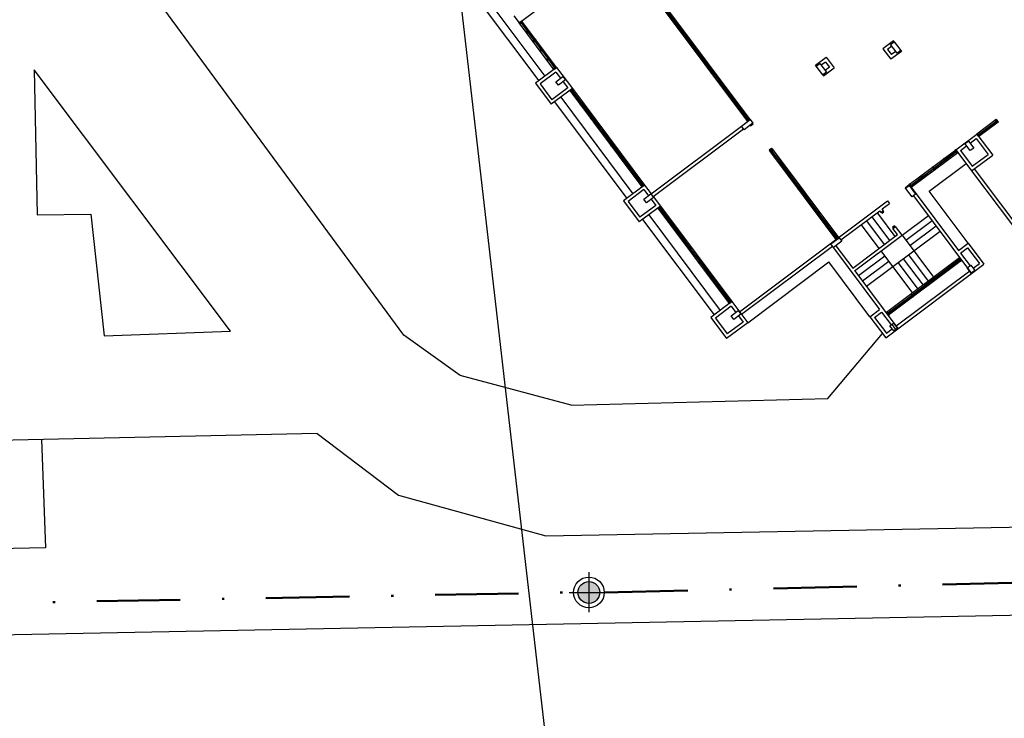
# Model space of a CAD drawing. Header units: millimetres. Extents: x 593 to 1794, y -180 to 570.
# Tile 8 of 71: x 934 to 979, y 11 to 43. Entities that reach past the tile are written whole.
import ezdxf

# ---------------------------------------------------------------- set-up
doc = ezdxf.new("R2010")
doc.units = ezdxf.units.MM
doc.header["$MEASUREMENT"] = 0
doc.linetypes.add('DASHDOT', pattern=[25.4, 12.7, -6.35, 0, -6.35])
for name, color, linetype, lineweight in [('Layout - Marco Polo', 252, 'Continuous', 25), ('Layout 01 - Marco Polo', 152, 'Continuous', 25), ('Layout-02 - Marco Polo', 243, 'Continuous', 50), ('Linha de Chamada - Marco Polo', 1, 'Continuous', 25)]:
    doc.layers.add(name, color=color, linetype=linetype, lineweight=lineweight)

msp = doc.modelspace()

# ---------------------------------------------------------------- hatches: boundary and pattern name
at = {"layer": 'Layout 01 - Marco Polo', "linetype": 'Continuous'}
msp.add_hatch(color=256, dxfattribs=at).paths.add_polyline_path([(960.604, 16.529), (960.602, 16.573), (960.597, 16.616), (960.587, 16.659), (960.574, 16.7), (960.557, 16.74), (960.537, 16.779), (960.514, 16.816), (960.487, 16.851), (960.458, 16.883), (960.426, 16.912), (960.391, 16.939), (960.354, 16.962), (960.316, 16.982), (960.275, 16.999), (960.234, 17.012), (960.191, 17.022), (960.148, 17.027), (960.104, 17.029), (960.061, 17.027), (960.017, 17.022), (959.975, 17.012), (959.933, 16.999), (959.893, 16.982), (959.854, 16.962), (959.817, 16.939), (959.783, 16.912), (959.751, 16.883), (959.721, 16.851), (959.695, 16.816), (959.671, 16.779), (959.651, 16.74), (959.634, 16.7), (959.621, 16.659), (959.612, 16.616), (959.606, 16.573), (959.604, 16.529), (959.604, 16.529), (959.606, 16.486), (959.612, 16.442), (959.621, 16.4), (959.634, 16.358), (959.651, 16.318), (959.671, 16.279), (959.695, 16.242), (959.721, 16.208), (959.751, 16.176), (959.783, 16.146), (959.817, 16.12), (959.854, 16.096), (959.893, 16.076), (959.933, 16.059), (959.975, 16.046), (960.017, 16.037), (960.061, 16.031), (960.104, 16.029), (960.148, 16.031), (960.191, 16.037), (960.234, 16.046), (960.275, 16.059), (960.316, 16.076), (960.354, 16.096), (960.391, 16.12), (960.426, 16.146), (960.458, 16.176), (960.487, 16.208), (960.514, 16.242), (960.537, 16.279), (960.557, 16.318), (960.574, 16.358), (960.587, 16.4), (960.597, 16.442), (960.602, 16.486), (960.604, 16.529)])

# ---------------------------------------------------------------- linework, layer by layer
at = {"layer": 'Layout - Marco Polo'}
for p, q in [((951.66, 28.274), (924.8, 64.81)), ((956.923, 42.518), (961.442, 45.901)), ((954.773, 44.531), (958.099, 40.088)), ((954.493, 44.321), (957.819, 39.878)), ((963.45, 43.22), (967.345, 38.016)), ((963.529, 43.217), (964.052, 42.519)), ((963.551, 43.233), (964.073, 42.535)), ((967.466, 38.106), (963.57, 43.309)), ((956.684, 42.839), (956.923, 42.518)), ((956.923, 42.518), (957.043, 42.608)), ((957.043, 42.608), (956.923, 42.518)), ((958.512, 40.397), (956.923, 42.518)), ((956.923, 42.518), (956.953, 42.478)), ((956.953, 42.478), (957.073, 42.568)), ((957.008, 42.519), (957.289, 42.143)), ((957.019, 42.528), (957.301, 42.151)), ((958.632, 40.487), (957.043, 42.608)), ((957.073, 42.568), (957.043, 42.608)), ((964.122, 42.572), (964.002, 42.482)), ((964.002, 42.482), (964.032, 42.442)), ((964.032, 42.442), (964.152, 42.532)), ((964.082, 42.479), (964.604, 41.781)), ((964.103, 42.495), (964.625, 41.797)), ((964.152, 42.532), (964.122, 42.572)), ((957.355, 42.192), (957.235, 42.102)), ((957.235, 42.102), (957.265, 42.062)), ((957.265, 42.062), (957.385, 42.152)), ((957.319, 42.103), (957.601, 41.726)), ((957.331, 42.111), (957.613, 41.735)), ((957.385, 42.152), (957.355, 42.192)), ((964.675, 41.834), (964.554, 41.744)), ((964.584, 41.704), (964.704, 41.794)), ((964.704, 41.794), (964.675, 41.834)), ((957.667, 41.776), (957.547, 41.686)), ((957.547, 41.686), (957.577, 41.646)), ((957.577, 41.646), (957.697, 41.736)), ((957.631, 41.686), (957.913, 41.31)), ((957.643, 41.695), (957.924, 41.319)), ((957.697, 41.736), (957.667, 41.776)), ((957.978, 41.359), (957.858, 41.269)), ((958.008, 41.319), (957.978, 41.359)), ((964.554, 41.744), (964.584, 41.704)), ((964.634, 41.741), (965.156, 41.044)), ((964.655, 41.757), (965.178, 41.06)), ((974.005, 41.702), (973.524, 41.343)), ((973.524, 41.343), (973.884, 40.862)), ((973.934, 41.462), (973.734, 41.313)), ((973.875, 41.542), (974.035, 41.662)), ((974.174, 41.142), (973.875, 41.542)), ((974.035, 41.662), (974.005, 41.702)), ((974.035, 41.662), (974.334, 41.262)), ((957.858, 41.269), (957.888, 41.229)), ((957.888, 41.229), (958.008, 41.319)), ((957.943, 41.27), (958.224, 40.894)), ((957.954, 41.279), (958.236, 40.902)), ((958.29, 40.943), (958.17, 40.853)), ((958.2, 40.813), (958.32, 40.903)), ((958.32, 40.903), (958.29, 40.943)), ((965.227, 41.097), (965.107, 41.007)), ((965.107, 41.007), (965.137, 40.967)), ((965.137, 40.967), (965.257, 41.057)), ((965.186, 41.004), (965.708, 40.306)), ((965.208, 41.02), (965.73, 40.322)), ((965.257, 41.057), (965.227, 41.097)), ((970.452, 40.591), (970.932, 40.951)), ((970.932, 40.951), (971.292, 40.471)), ((973.734, 41.313), (973.914, 41.072)), ((974.364, 41.222), (973.884, 40.862)), ((974.114, 41.222), (973.914, 41.072)), ((974.334, 41.262), (974.174, 41.142)), ((974.334, 41.262), (974.364, 41.222)), ((958.632, 40.487), (957.671, 39.768)), ((958.17, 40.853), (958.2, 40.813)), ((958.254, 40.854), (958.536, 40.477)), ((958.266, 40.862), (958.548, 40.486)), ((958.602, 40.527), (958.482, 40.437)), ((958.512, 40.397), (958.632, 40.487)), ((958.512, 40.397), (958.632, 40.487)), ((958.632, 40.487), (958.602, 40.527)), ((958.632, 40.487), (959.351, 39.526)), ((970.482, 40.551), (970.452, 40.591)), ((970.482, 40.551), (970.642, 40.671)), ((970.781, 40.151), (970.482, 40.551)), ((970.642, 40.671), (970.941, 40.271)), ((970.906, 40.736), (970.706, 40.586)), ((970.811, 40.111), (971.292, 40.471)), ((971.086, 40.496), (970.885, 40.346)), ((970.906, 40.736), (971.086, 40.496)), ((943.745, 28.456), (934.79, 40.378)), ((934.79, 40.378), (934.924, 33.761)), ((958.602, 40.277), (957.881, 39.737)), ((958.482, 40.437), (958.512, 40.397)), ((958.599, 39.838), (958.919, 40.078)), ((958.602, 40.277), (958.811, 39.997)), ((958.919, 40.078), (959.039, 39.917)), ((965.779, 40.359), (965.659, 40.269)), ((965.659, 40.269), (965.689, 40.229)), ((965.689, 40.229), (965.809, 40.319)), ((965.738, 40.266), (966.26, 39.568)), ((965.76, 40.282), (966.282, 39.585)), ((965.809, 40.319), (965.779, 40.359)), ((970.941, 40.271), (970.781, 40.151)), ((970.781, 40.151), (970.811, 40.111)), ((957.671, 39.768), (958.39, 38.807)), ((957.881, 39.737), (958.42, 39.017)), ((959.141, 39.556), (958.42, 39.017)), ((958.719, 39.678), (958.599, 39.838)), ((959.039, 39.917), (958.719, 39.678)), ((958.931, 39.837), (959.141, 39.556)), ((966.331, 39.621), (966.211, 39.531)), ((966.241, 39.491), (966.361, 39.581)), ((966.312, 39.545), (966.834, 38.847)), ((966.361, 39.581), (966.331, 39.621)), ((959.351, 39.526), (958.39, 38.807)), ((958.818, 39.128), (962.115, 34.725)), ((959.231, 39.436), (959.351, 39.526)), ((959.351, 39.526), (959.231, 39.436)), ((959.231, 39.436), (962.527, 35.033)), ((959.231, 39.436), (959.261, 39.396)), ((959.261, 39.396), (959.381, 39.486)), ((959.312, 39.434), (959.749, 38.851)), ((959.33, 39.448), (959.767, 38.865)), ((959.351, 39.526), (962.647, 35.123)), ((959.381, 39.486), (959.351, 39.526)), ((966.211, 39.531), (966.241, 39.491)), ((966.29, 39.528), (966.813, 38.831)), ((958.538, 38.918), (961.834, 34.515)), ((959.817, 38.903), (959.697, 38.813)), ((959.697, 38.813), (959.727, 38.773)), ((959.727, 38.773), (959.847, 38.863)), ((959.778, 38.811), (960.215, 38.228)), ((959.796, 38.825), (960.233, 38.241)), ((959.847, 38.863), (959.817, 38.903)), ((966.883, 38.884), (966.763, 38.794)), ((966.763, 38.794), (966.793, 38.754)), ((966.793, 38.754), (966.913, 38.844)), ((966.843, 38.791), (967.365, 38.093)), ((966.864, 38.807), (967.386, 38.109)), ((966.913, 38.844), (966.883, 38.884)), ((960.284, 38.28), (960.164, 38.19)), ((960.194, 38.15), (960.314, 38.239)), ((960.263, 38.201), (960.7, 37.618)), ((960.314, 38.239), (960.284, 38.28)), ((960.164, 38.19), (960.194, 38.15)), ((960.245, 38.188), (960.682, 37.605)), ((962.947, 34.723), (967.065, 37.807)), ((967.065, 37.806), (967.466, 38.106)), ((967.185, 37.646), (967.065, 37.806)), ((967.585, 37.946), (967.185, 37.646)), ((967.436, 38.146), (967.316, 38.056)), ((967.316, 38.056), (967.345, 38.016)), ((967.345, 38.016), (967.466, 38.106)), ((967.345, 38.016), (967.466, 38.106)), ((967.466, 38.106), (967.436, 38.146)), ((967.585, 37.946), (967.465, 37.856)), ((967.465, 37.856), (967.486, 37.828)), ((967.466, 38.106), (967.585, 37.946)), ((967.486, 37.828), (967.606, 37.918)), ((967.606, 37.918), (967.585, 37.946)), ((978.689, 38.107), (977.812, 37.451)), ((977.888, 37.433), (978.668, 38.018)), ((978.778, 37.987), (977.902, 37.331)), ((977.906, 37.409), (978.687, 37.993)), ((978.688, 38.075), (978.648, 38.045)), ((978.648, 38.045), (978.707, 37.965)), ((978.705, 38.119), (978.673, 38.095)), ((978.762, 37.975), (978.673, 38.095)), ((978.673, 38.095), (978.762, 37.975)), ((978.747, 37.995), (978.688, 38.075)), ((978.794, 37.999), (978.705, 38.119)), ((978.707, 37.965), (978.747, 37.995)), ((978.762, 37.975), (978.794, 37.999)), ((960.751, 37.656), (960.631, 37.566)), ((960.631, 37.566), (960.661, 37.526)), ((960.661, 37.526), (960.781, 37.616)), ((960.712, 37.565), (961.148, 36.981)), ((960.73, 37.578), (961.166, 36.995)), ((960.781, 37.616), (960.751, 37.656)), ((963.036, 34.603), (967.155, 37.686)), ((976.851, 36.732), (977.812, 37.451)), ((977.812, 37.451), (978.531, 36.49)), ((977.902, 37.331), (977.812, 37.451)), ((977.867, 37.461), (977.827, 37.431)), ((977.827, 37.431), (977.887, 37.351)), ((977.927, 37.381), (977.867, 37.461)), ((977.887, 37.351), (977.927, 37.381)), ((961.217, 37.033), (961.097, 36.943)), ((961.097, 36.943), (961.127, 36.903)), ((961.127, 36.903), (961.247, 36.993)), ((961.178, 36.941), (961.615, 36.358)), ((961.196, 36.955), (961.633, 36.372)), ((961.247, 36.993), (961.217, 37.033)), ((977.061, 36.702), (977.342, 36.911)), ((977.267, 37.012), (977.427, 37.131)), ((977.506, 36.691), (977.267, 37.012)), ((977.427, 37.131), (977.666, 36.811)), ((977.502, 37.031), (977.782, 37.241)), ((977.782, 37.241), (978.321, 36.521)), ((961.684, 36.41), (961.564, 36.32)), ((961.714, 36.37), (961.684, 36.41)), ((968.445, 36.797), (968.325, 36.707)), ((968.325, 36.707), (968.346, 36.679)), ((968.346, 36.679), (968.466, 36.769)), ((968.346, 36.679), (968.466, 36.769)), ((968.346, 36.679), (968.466, 36.769)), ((968.466, 36.769), (968.346, 36.679)), ((968.346, 36.679), (968.466, 36.769)), ((968.346, 36.679), (971.376, 32.633)), ((968.346, 36.679), (968.376, 36.639)), ((968.376, 36.639), (968.496, 36.729)), ((968.428, 36.678), (968.827, 36.146)), ((968.466, 36.769), (968.445, 36.797)), ((968.445, 36.69), (968.843, 36.158)), ((968.466, 36.769), (971.496, 32.723)), ((968.496, 36.729), (968.466, 36.769)), ((974.726, 35.141), (976.851, 36.732)), ((974.816, 35.021), (976.941, 36.612)), ((976.369, 36.289), (976.851, 36.649)), ((976.38, 36.274), (976.862, 36.635)), ((976.851, 36.732), (976.811, 36.702)), ((976.811, 36.702), (976.901, 36.582)), ((976.851, 36.732), (977.571, 35.771)), ((976.941, 36.612), (976.851, 36.732)), ((976.941, 36.612), (976.851, 36.732)), ((976.901, 36.582), (976.941, 36.612)), ((977.061, 36.702), (977.601, 35.981)), ((977.666, 36.811), (977.506, 36.691)), ((977.571, 35.771), (978.531, 36.49)), ((977.601, 35.981), (978.321, 36.521)), ((961.564, 36.32), (961.594, 36.28)), ((961.594, 36.28), (961.714, 36.37)), ((961.645, 36.318), (962.082, 35.735)), ((961.663, 36.332), (962.1, 35.748)), ((968.895, 36.197), (968.775, 36.107)), ((968.775, 36.107), (968.805, 36.067)), ((968.805, 36.067), (968.925, 36.157)), ((968.857, 36.106), (969.255, 35.573)), ((968.873, 36.118), (969.272, 35.586)), ((968.925, 36.157), (968.895, 36.197)), ((975.635, 34.845), (977.32, 36.106)), ((975.809, 35.951), (975.769, 35.921)), ((975.899, 35.831), (975.809, 35.951)), ((975.848, 35.899), (976.329, 36.259)), ((975.859, 35.884), (976.34, 36.244)), ((976.33, 36.342), (976.29, 36.312)), ((976.29, 36.312), (976.38, 36.192)), ((976.42, 36.221), (976.33, 36.342)), ((976.38, 36.192), (976.42, 36.221)), ((962.15, 35.786), (962.03, 35.697)), ((962.03, 35.697), (962.06, 35.657)), ((962.06, 35.657), (962.18, 35.746)), ((962.111, 35.695), (962.548, 35.112)), ((962.129, 35.708), (962.566, 35.125)), ((962.18, 35.746), (962.15, 35.786)), ((969.323, 35.624), (969.203, 35.535)), ((969.203, 35.535), (969.233, 35.495)), ((969.233, 35.495), (969.353, 35.584)), ((969.285, 35.533), (969.684, 35.001)), ((969.302, 35.546), (969.7, 35.013)), ((969.353, 35.584), (969.323, 35.624)), ((975.287, 35.561), (975.247, 35.531)), ((975.247, 35.531), (975.337, 35.411)), ((975.377, 35.441), (975.287, 35.561)), ((975.327, 35.508), (975.808, 35.869)), ((975.338, 35.494), (975.819, 35.854)), ((975.769, 35.921), (975.859, 35.801)), ((975.859, 35.801), (975.899, 35.831)), ((977.571, 35.771), (982.17, 29.627)), ((977.691, 35.861), (982.29, 29.717)), ((962.647, 35.123), (961.686, 34.404)), ((962.617, 35.163), (962.497, 35.073)), ((962.497, 35.073), (962.527, 35.033)), ((962.527, 35.033), (962.647, 35.123)), ((962.527, 35.033), (962.647, 35.123)), ((962.647, 35.123), (962.617, 35.163)), ((962.647, 35.123), (962.947, 34.723)), ((969.752, 35.052), (969.632, 34.962)), ((969.782, 35.012), (969.752, 35.052)), ((974.538, 35), (974.726, 35.141)), ((974.553, 34.98), (974.713, 35.1)), ((974.713, 35.1), (975.013, 34.7)), ((974.766, 35.171), (974.726, 35.141)), ((974.816, 35.021), (974.726, 35.141)), ((974.726, 35.141), (974.816, 35.021)), ((974.856, 35.051), (974.766, 35.171)), ((974.805, 35.118), (975.287, 35.478)), ((974.816, 35.103), (975.298, 35.464)), ((974.816, 35.021), (974.856, 35.051)), ((975.337, 35.411), (975.377, 35.441)), ((962.617, 34.913), (961.896, 34.374)), ((962.614, 34.474), (962.935, 34.714)), ((962.617, 34.913), (962.827, 34.633)), ((962.935, 34.714), (963.054, 34.554)), ((963.036, 34.603), (963.366, 34.163)), ((969.632, 34.962), (969.662, 34.922)), ((969.662, 34.922), (969.782, 35.012)), ((969.714, 34.961), (970.112, 34.429)), ((969.73, 34.973), (970.129, 34.441)), ((974.553, 34.98), (974.538, 35)), ((974.852, 34.58), (974.553, 34.98)), ((974.816, 35.021), (976.973, 32.139)), ((975.013, 34.7), (974.852, 34.58)), ((974.921, 34.631), (977.572, 31.088)), ((977.414, 32.468), (975.635, 34.845)), ((961.686, 34.404), (962.406, 33.443)), ((961.896, 34.374), (962.436, 33.653)), ((963.366, 34.163), (962.406, 33.443)), ((963.156, 34.193), (962.436, 33.653)), ((962.734, 34.314), (962.614, 34.474)), ((963.054, 34.554), (962.734, 34.314)), ((962.946, 34.473), (963.156, 34.193)), ((963.246, 34.073), (963.366, 34.163)), ((963.366, 34.163), (963.246, 34.073)), ((963.366, 34.163), (966.632, 29.8)), ((963.396, 34.123), (963.366, 34.163)), ((966.977, 29.339), (973.737, 34.401)), ((970.18, 34.48), (970.06, 34.39)), ((970.06, 34.39), (970.09, 34.35)), ((970.09, 34.35), (970.21, 34.44)), ((970.142, 34.389), (970.541, 33.856)), ((970.159, 34.401), (970.557, 33.869)), ((970.21, 34.44), (970.18, 34.48)), ((973.495, 34.032), (973.827, 34.28)), ((973.737, 34.401), (973.827, 34.28)), ((934.924, 33.761), (937.381, 33.788)), ((937.381, 33.788), (937.978, 28.234)), ((962.834, 33.764), (966.1, 29.401)), ((963.246, 34.073), (966.512, 29.71)), ((963.246, 34.073), (963.276, 34.033)), ((963.276, 34.033), (963.396, 34.123)), ((963.327, 34.071), (963.76, 33.494)), ((963.345, 34.084), (963.777, 33.507)), ((970.609, 33.907), (970.489, 33.817)), ((970.489, 33.817), (970.519, 33.777)), ((970.519, 33.777), (970.639, 33.867)), ((970.571, 33.816), (970.969, 33.284)), ((970.587, 33.829), (970.986, 33.296)), ((970.639, 33.867), (970.609, 33.907)), ((971.602, 32.614), (973.375, 33.942)), ((973.255, 33.852), (973.315, 33.772)), ((973.315, 33.772), (974.064, 32.771)), ((973.435, 33.862), (973.375, 33.942)), ((973.435, 33.862), (973.555, 33.952)), ((973.535, 33.937), (973.455, 33.877)), ((973.455, 33.877), (973.485, 33.837)), ((973.485, 33.837), (973.565, 33.897)), ((973.555, 33.952), (973.495, 34.032)), ((973.565, 33.897), (973.535, 33.937)), ((974.394, 32.831), (975.595, 33.73)), ((962.554, 33.554), (965.82, 29.192)), ((963.828, 33.545), (963.708, 33.455)), ((963.708, 33.455), (963.738, 33.415)), ((963.738, 33.415), (963.858, 33.505)), ((963.79, 33.453), (964.222, 32.876)), ((963.807, 33.467), (964.24, 32.889)), ((963.858, 33.505), (963.828, 33.545)), ((971.037, 33.335), (970.917, 33.245)), ((970.947, 33.205), (971.067, 33.295)), ((971.016, 33.256), (971.414, 32.724)), ((971.067, 33.295), (971.037, 33.335)), ((972.534, 33.313), (973.343, 32.232)), ((972.775, 33.492), (973.584, 32.412)), ((973.015, 33.672), (973.824, 32.591)), ((974.044, 33.256), (973.964, 33.196)), ((974.074, 33.216), (974.044, 33.256)), ((975.775, 33.49), (974.574, 32.591)), ((975.954, 33.25), (974.754, 32.351)), ((964.291, 32.928), (964.171, 32.838)), ((964.171, 32.838), (964.201, 32.798)), ((964.201, 32.798), (964.321, 32.888)), ((964.252, 32.836), (964.684, 32.258)), ((964.27, 32.849), (964.702, 32.272)), ((964.321, 32.888), (964.291, 32.928)), ((970.917, 33.245), (970.947, 33.205)), ((970.999, 33.244), (971.398, 32.712)), ((972.143, 31.333), (974.184, 32.861)), ((972.232, 31.213), (974.394, 32.831)), ((976.134, 33.009), (972.772, 30.492)), ((973.964, 33.196), (973.994, 33.156)), ((973.974, 33.141), (974.094, 33.231)), ((974.184, 32.861), (973.974, 33.141)), ((973.994, 33.156), (974.074, 33.216)), ((974.394, 32.831), (974.094, 33.231)), ((974.394, 32.831), (975.832, 30.91)), ((971.151, 32.433), (971.527, 32.715)), ((971.27, 32.273), (971.151, 32.433)), ((971.647, 32.554), (971.27, 32.273)), ((971.466, 32.763), (971.346, 32.673)), ((971.346, 32.673), (971.376, 32.633)), ((971.376, 32.633), (971.496, 32.723)), ((971.376, 32.633), (971.496, 32.723)), ((971.379, 32.354), (972.143, 31.333)), ((971.496, 32.723), (971.466, 32.763)), ((971.527, 32.715), (971.647, 32.554)), ((976.973, 32.139), (977.414, 32.468)), ((977.414, 32.468), (978.133, 31.508)), ((964.753, 32.31), (964.633, 32.22)), ((964.633, 32.22), (964.663, 32.18)), ((964.663, 32.18), (964.783, 32.27)), ((964.714, 32.218), (965.147, 31.641)), ((964.732, 32.232), (965.164, 31.654)), ((964.783, 32.27), (964.753, 32.31)), ((971.214, 32.324), (967.067, 29.219)), ((971.214, 32.324), (973.371, 29.442)), ((973.433, 32.112), (974.872, 30.191)), ((974.693, 31.931), (975.592, 30.73)), ((977.063, 32.019), (977.383, 32.258)), ((977.063, 32.019), (977.498, 31.438)), ((977.383, 32.258), (977.923, 31.538)), ((965.215, 31.693), (965.095, 31.603)), ((965.095, 31.603), (965.125, 31.563)), ((965.125, 31.563), (965.245, 31.652)), ((965.176, 31.601), (965.609, 31.023)), ((965.194, 31.614), (965.627, 31.037)), ((965.245, 31.652), (965.215, 31.693)), ((967.351, 28.839), (971.058, 31.614)), ((972.931, 29.112), (971.058, 31.614)), ((973.613, 31.872), (972.412, 30.973)), ((973.793, 31.632), (972.592, 30.732)), ((977.013, 31.794), (973.691, 29.307)), ((977.103, 31.674), (973.781, 29.187)), ((974.213, 31.571), (975.112, 30.37)), ((974.453, 31.751), (975.352, 30.55)), ((975.945, 30.927), (977.005, 31.721)), ((975.97, 30.893), (977.03, 31.687)), ((977.013, 31.794), (976.973, 31.764)), ((976.973, 31.764), (977.063, 31.644)), ((977.013, 31.794), (977.033, 31.809)), ((977.103, 31.674), (977.013, 31.794)), ((977.103, 31.674), (977.013, 31.794)), ((977.063, 31.644), (977.103, 31.674)), ((977.103, 31.674), (977.123, 31.689)), ((977.374, 31.345), (977.534, 31.465)), ((977.534, 31.465), (977.714, 31.225)), ((977.572, 31.088), (978.133, 31.508)), ((977.639, 31.325), (977.923, 31.538)), ((965.678, 31.075), (965.558, 30.985)), ((965.588, 30.945), (965.708, 31.035)), ((965.708, 31.035), (965.678, 31.075)), ((972.233, 31.213), (974.21, 28.571)), ((974.12, 28.691), (977.483, 31.208)), ((974.198, 28.562), (977.572, 31.088)), ((977.553, 31.105), (977.374, 31.345)), ((977.714, 31.225), (977.553, 31.105)), ((965.558, 30.985), (965.588, 30.945)), ((965.639, 30.983), (966.071, 30.406)), ((965.657, 30.997), (966.089, 30.419)), ((974.864, 30.117), (975.905, 30.897)), ((974.889, 30.084), (975.93, 30.863)), ((975.912, 30.97), (975.872, 30.94)), ((975.872, 30.94), (975.962, 30.82)), ((976.002, 30.85), (975.912, 30.97)), ((975.962, 30.82), (976.002, 30.85)), ((966.14, 30.457), (966.02, 30.368)), ((966.02, 30.368), (966.05, 30.328)), ((966.05, 30.328), (966.17, 30.417)), ((966.101, 30.366), (966.533, 29.788)), ((966.119, 30.379), (966.551, 29.802)), ((966.17, 30.417), (966.14, 30.457)), ((974.832, 30.161), (974.792, 30.131)), ((974.792, 30.131), (974.882, 30.011)), ((974.922, 30.041), (974.832, 30.161)), ((966.632, 29.8), (965.672, 29.081)), ((966.602, 29.84), (966.482, 29.75)), ((966.482, 29.75), (966.512, 29.71)), ((966.512, 29.71), (966.632, 29.8)), ((966.512, 29.71), (966.632, 29.8)), ((966.632, 29.8), (966.602, 29.84)), ((966.632, 29.8), (967.351, 28.839)), ((973.763, 29.293), (974.824, 30.087)), ((973.788, 29.26), (974.849, 30.054)), ((974.882, 30.011), (974.922, 30.041)), ((966.602, 29.59), (965.882, 29.051)), ((966.6, 29.151), (966.92, 29.391)), ((966.602, 29.59), (966.812, 29.31)), ((967.04, 29.23), (966.72, 28.991)), ((966.92, 29.391), (967.04, 29.23)), ((972.931, 29.112), (973.371, 29.442)), ((973.141, 29.082), (973.461, 29.322)), ((973.461, 29.322), (973.895, 28.741)), ((973.671, 29.292), (973.691, 29.307)), ((973.731, 29.337), (973.691, 29.307)), ((973.781, 29.187), (973.691, 29.307)), ((973.691, 29.307), (973.781, 29.187)), ((973.821, 29.216), (973.731, 29.337)), ((973.781, 29.187), (973.821, 29.216)), ((965.672, 29.081), (966.391, 28.12)), ((965.882, 29.051), (966.421, 28.33)), ((967.351, 28.839), (966.391, 28.12)), ((967.141, 28.87), (966.421, 28.33)), ((966.72, 28.991), (966.6, 29.151)), ((966.932, 29.15), (967.141, 28.87)), ((972.931, 29.112), (973.65, 28.152)), ((973.141, 29.082), (973.68, 28.362)), ((973.761, 29.172), (973.781, 29.187)), ((973.843, 28.703), (974.003, 28.822)), ((973.923, 28.763), (974.114, 28.509)), ((974.003, 28.822), (974.183, 28.582)), ((937.978, 28.234), (943.745, 28.456)), ((971.006, 25.385), (973.5, 28.352)), ((973.65, 28.152), (974.198, 28.562)), ((973.68, 28.362), (973.948, 28.562)), ((974.023, 28.462), (973.843, 28.703)), ((974.183, 28.582), (974.023, 28.462)), ((954.237, 26.423), (951.66, 28.274)), ((959.295, 25.078), (954.237, 26.423)), ((959.295, 25.078), (971.006, 25.385)), ((947.698, 23.789), (889.517, 22.497)), ((935.128, 23.51), (935.31, 18.564)), ((947.698, 23.789), (951.41, 20.974)), ((1314.913, 22.07), (843.079, 12.803)), ((951.41, 20.974), (958.139, 19.106)), ((958.139, 19.106), (1008.961, 20.075)), ((935.31, 18.564), (889.699, 17.551))]:
    msp.add_line(p, q, dxfattribs=at)
at = {"layer": 'Layout 01 - Marco Polo'}
for p, q in [((960.104, 17.459), (960.104, 15.629)), ((959.204, 16.529), (961.004, 16.529))]:
    msp.add_line(p, q, dxfattribs=at)
for radius in [0.7, 0.5]:
    msp.add_circle((960.104, 16.529), radius, dxfattribs=at)
at = {"layer": 'Layout-02 - Marco Polo', "linetype": 'DASHDOT', "ltscale": 0.3}
for p, q in [((960.804, 16.529), (1013.258, 17.784)), ((899.056, 15.406), (959.404, 16.531))]:
    msp.add_line(p, q, dxfattribs=at)
at = {"layer": 'Linha de Chamada - Marco Polo'}
msp.add_line((952.064, 62.507), (959.669, -3.467), dxfattribs=at)

doc.saveas('drawing.dxf')
